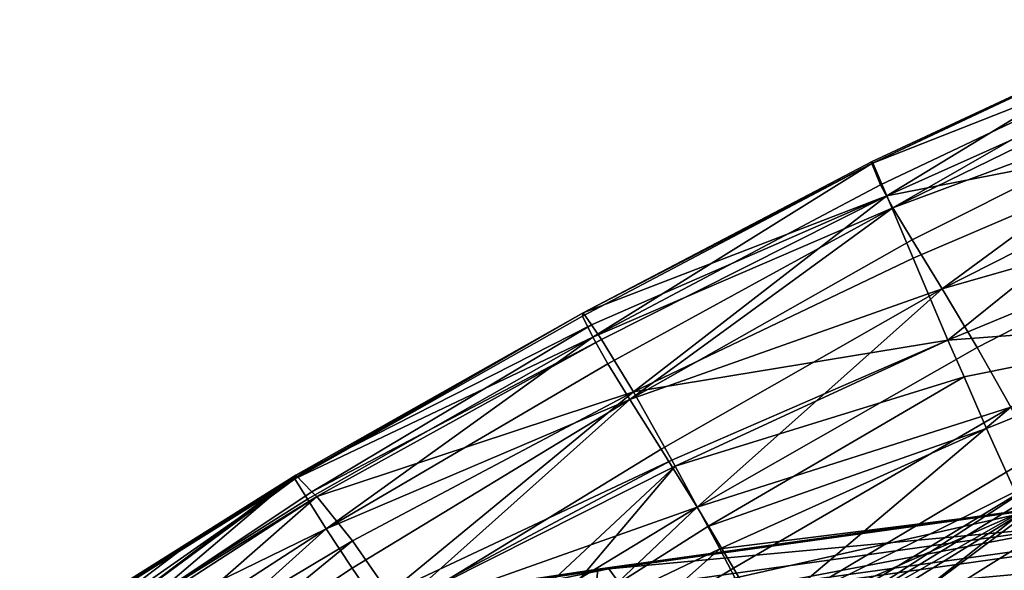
# Model space of a CAD drawing. Header units: millimetres. Extents: x -312 to 313, y -340 to 267.
# Tile 33 of 73: x -181 to -140, y 217 to 240. Entities that reach past the tile are written whole.
import ezdxf

# ---------------------------------------------------------------- set-up
doc = ezdxf.new("R2010")
doc.units = ezdxf.units.MM
doc.layers.add('Default', color=7, linetype='Continuous', true_color=0x000000)

msp = doc.modelspace()

# ---------------------------------------------------------------- linework, layer by layer
at = {"layer": 'Default', "color": 18, "true_color": 0x000000}
for points in [[(-132.663, 238.883, 726.223), (-133.028, 239.72, 722.88), (-145.761, 233.723, 720.346)], [(-133.106, 239.703, 716.535), (-145.761, 233.723, 720.346), (-133.028, 239.72, 722.88)], [(-133.106, 239.703, 716.535), (-145.747, 233.817, 714.307), (-145.761, 233.723, 720.346)], [(-133.106, 239.703, 716.535), (-145.138, 232.386, 703.191), (-145.747, 233.817, 714.307)], [(-133.106, 239.703, 716.535), (-132.71, 237.953, 704.589), (-145.138, 232.386, 703.191)], [(-132.663, 238.883, 726.223), (-145.761, 233.723, 720.346), (-145.404, 232.836, 723.606)], [(-132.663, 238.883, 726.223), (-145.404, 232.836, 723.606), (-144.897, 231.888, 726.382)], [(-132.663, 238.883, 726.223), (-144.897, 231.888, 726.382), (-132.198, 238.072, 729.161)], [(-131.445, 236.878, 731.447), (-132.198, 238.072, 729.161), (-144.897, 231.888, 726.382)], [(-131.906, 234.973, 690.05), (-145.138, 232.386, 703.191), (-132.71, 237.953, 704.589)], [(-131.445, 236.878, 731.447), (-144.897, 231.888, 726.382), (-144.091, 230.552, 728.485)], [(-131.445, 236.878, 731.447), (-144.091, 230.552, 728.485), (-142.832, 228.502, 729.717)], [(-131.445, 236.878, 731.447), (-142.832, 228.502, 729.717), (-130.215, 234.891, 732.838)], [(-131.906, 234.973, 690.05), (-144.049, 229.787, 689.687), (-145.138, 232.386, 703.191)], [(-131.906, 234.973, 690.05), (-142.592, 226.374, 676.486), (-144.049, 229.787, 689.687)], [(-128.81, 232.526, 733.488), (-130.215, 234.891, 732.838), (-142.832, 228.502, 729.717)], [(-131.906, 234.973, 690.05), (-130.759, 231.265, 675.925), (-142.592, 226.374, 676.486)], [(-157.399, 226.491, 720.841), (-145.761, 233.723, 720.346), (-157.826, 227.367, 717.641)], [(-157.791, 227.508, 711.918), (-157.826, 227.367, 717.641), (-145.761, 233.723, 720.346)], [(-157.791, 227.508, 711.918), (-145.747, 233.817, 714.307), (-145.138, 232.386, 703.191)], [(-157.791, 227.508, 711.918), (-145.761, 233.723, 720.346), (-145.747, 233.817, 714.307)], [(-157.399, 226.491, 720.841), (-145.404, 232.836, 723.606), (-145.761, 233.723, 720.346)], [(-157.399, 226.491, 720.841), (-144.897, 231.888, 726.382), (-145.404, 232.836, 723.606)], [(-157.791, 227.508, 711.918), (-145.138, 232.386, 703.191), (-157.45, 227.01, 707.33)], [(-157.029, 226.397, 701.677), (-157.45, 227.01, 707.33), (-145.138, 232.386, 703.191)], [(-155.701, 224.211, 689.267), (-157.029, 226.397, 701.677), (-145.138, 232.386, 703.191)], [(-155.701, 224.211, 689.267), (-145.138, 232.386, 703.191), (-144.049, 229.787, 689.687)], [(-128.81, 232.526, 733.488), (-142.832, 228.502, 729.717), (-141.377, 226.069, 730.271)], [(-128.81, 232.526, 733.488), (-141.377, 226.069, 730.271), (-139.975, 223.584, 730.337)], [(-157.399, 226.491, 720.841), (-156.773, 225.391, 723.511), (-144.897, 231.888, 726.382)], [(-155.852, 223.895, 725.471), (-144.897, 231.888, 726.382), (-156.773, 225.391, 723.511)], [(-155.852, 223.895, 725.471), (-144.091, 230.552, 728.485), (-144.897, 231.888, 726.382)], [(-130.759, 231.265, 675.925), (-129.409, 227.351, 664.311), (-142.592, 226.374, 676.486)], [(-155.852, 223.895, 725.471), (-142.832, 228.502, 729.717), (-144.091, 230.552, 728.485)], [(-155.701, 224.211, 689.267), (-144.049, 229.787, 689.687), (-142.592, 226.374, 676.486)], [(-155.852, 223.895, 725.471), (-154.544, 221.827, 726.541), (-142.832, 228.502, 729.717)], [(-153.04, 219.409, 726.98), (-142.832, 228.502, 729.717), (-154.544, 221.827, 726.541)], [(-153.04, 219.409, 726.98), (-141.377, 226.069, 730.271), (-142.832, 228.502, 729.717)], [(-157.791, 227.508, 711.918), (-169.801, 220.643, 712.874), (-169.81, 220.599, 714.569)], [(-157.826, 227.367, 717.641), (-157.791, 227.508, 711.918), (-169.81, 220.599, 714.569)], [(-157.399, 226.491, 720.841), (-157.826, 227.367, 717.641), (-169.81, 220.599, 714.569)], [(-169.778, 220.74, 709.146), (-169.801, 220.643, 712.874), (-157.791, 227.508, 711.918)], [(-169.778, 220.74, 709.146), (-157.791, 227.508, 711.918), (-157.45, 227.01, 707.33)], [(-129.409, 227.351, 664.311), (-141.92, 224.837, 671.916), (-142.592, 226.374, 676.486)], [(-129.409, 227.351, 664.311), (-140.98, 222.687, 665.529), (-141.92, 224.837, 671.916)], [(-129.409, 227.351, 664.311), (-139.424, 219.267, 658.756), (-140.98, 222.687, 665.529)], [(-169.1, 220.055, 701.986), (-169.778, 220.74, 709.146), (-157.45, 227.01, 707.33)], [(-169.1, 220.055, 701.986), (-157.45, 227.01, 707.33), (-157.029, 226.397, 701.677)], [(-157.399, 226.491, 720.841), (-169.81, 220.599, 714.569), (-169.29, 219.75, 717.784)], [(-157.399, 226.491, 720.841), (-169.29, 219.75, 717.784), (-168.508, 218.516, 720.431)], [(-169.1, 220.055, 701.986), (-157.029, 226.397, 701.677), (-168.9, 219.854, 699.883)], [(-155.701, 224.211, 689.267), (-168.9, 219.854, 699.883), (-157.029, 226.397, 701.677)], [(-157.399, 226.491, 720.841), (-168.508, 218.516, 720.431), (-156.773, 225.391, 723.511)], [(-155.701, 224.211, 689.267), (-142.592, 226.374, 676.486), (-154.107, 221.375, 678.042)], [(-153.964, 221.122, 677.037), (-154.107, 221.375, 678.042), (-142.592, 226.374, 676.486)], [(-153.964, 221.122, 677.037), (-142.592, 226.374, 676.486), (-141.92, 224.837, 671.916)], [(-153.04, 219.409, 726.98), (-139.975, 223.584, 730.337), (-141.377, 226.069, 730.271)], [(-155.852, 223.895, 725.471), (-156.773, 225.391, 723.511), (-168.508, 218.516, 720.431)], [(-153.964, 221.122, 677.037), (-141.92, 224.837, 671.916), (-152.602, 218.602, 669.5)], [(-152.602, 218.602, 669.5), (-141.92, 224.837, 671.916), (-140.98, 222.687, 665.529)], [(-155.701, 224.211, 689.267), (-167.406, 218.017, 688.723), (-168.9, 219.854, 699.883)], [(-155.701, 224.211, 689.267), (-165.891, 215.834, 679.769), (-167.406, 218.017, 688.723)], [(-155.701, 224.211, 689.267), (-154.107, 221.375, 678.042), (-165.891, 215.834, 679.769)], [(-155.852, 223.895, 725.471), (-168.508, 218.516, 720.431), (-167.428, 216.876, 722.323)], [(-155.852, 223.895, 725.471), (-167.428, 216.876, 722.323), (-166.016, 214.814, 723.281)], [(-155.852, 223.895, 725.471), (-166.016, 214.814, 723.281), (-154.544, 221.827, 726.541)], [(-153.04, 219.409, 726.98), (-151.531, 216.866, 727.042), (-139.975, 223.584, 730.337)], [(-150.341, 214.815, 726.879), (-139.975, 223.584, 730.337), (-151.531, 216.866, 727.042)], [(-150.341, 214.815, 726.879), (-138.901, 221.615, 730.131), (-139.975, 223.584, 730.337)], [(-152.602, 218.602, 669.5), (-140.98, 222.687, 665.529), (-152.106, 217.684, 666.758)], [(-152.106, 217.684, 666.758), (-140.98, 222.687, 665.529), (-139.424, 219.267, 658.756)], [(-153.04, 219.409, 726.98), (-154.544, 221.827, 726.541), (-166.016, 214.814, 723.281)], [(-150.341, 214.815, 726.879), (-138.428, 220.733, 729.872), (-138.901, 221.615, 730.131)], [(-165.526, 215.308, 677.61), (-165.891, 215.834, 679.769), (-154.107, 221.375, 678.042)], [(-165.526, 215.308, 677.61), (-154.107, 221.375, 678.042), (-153.964, 221.122, 677.037)], [(-165.526, 215.308, 677.61), (-153.964, 221.122, 677.037), (-163.531, 212.194, 668.109)], [(-153.964, 221.122, 677.037), (-160.143, 213.823, 667.708), (-163.531, 212.194, 668.109)], [(-153.964, 221.122, 677.037), (-152.602, 218.602, 669.5), (-160.143, 213.823, 667.708)], [(-181.281, 213.397, 711.282), (-169.801, 220.643, 712.874), (-169.778, 220.74, 709.146)], [(-181.256, 213.531, 706.189), (-181.281, 213.397, 711.282), (-169.778, 220.74, 709.146)], [(-181.281, 213.397, 711.282), (-174.649, 217.561, 713.182), (-169.801, 220.643, 712.874)], [(-180.292, 212.821, 697.913), (-181.256, 213.531, 706.189), (-169.778, 220.74, 709.146)], [(-180.666, 212.583, 714.508), (-169.81, 220.599, 714.569), (-180.878, 212.864, 713.393)], [(-174.649, 217.561, 713.182), (-180.878, 212.864, 713.393), (-169.81, 220.599, 714.569)], [(-180.666, 212.583, 714.508), (-169.29, 219.75, 717.784), (-169.81, 220.599, 714.569)], [(-180.292, 212.821, 697.913), (-169.778, 220.74, 709.146), (-175.925, 215.517, 698.668)], [(-169.1, 220.055, 701.986), (-175.925, 215.517, 698.668), (-169.778, 220.74, 709.146)], [(-169.81, 220.599, 714.569), (-169.801, 220.643, 712.874), (-174.649, 217.561, 713.182)], [(-150.341, 214.815, 726.879), (-149.795, 213.873, 726.636), (-138.428, 220.733, 729.872)], [(-149.571, 213.485, 726.354), (-138.428, 220.733, 729.872), (-149.795, 213.873, 726.636)], [(-149.571, 213.485, 726.354), (-138.252, 220.394, 729.586), (-138.428, 220.733, 729.872)], [(-149.571, 213.485, 726.354), (-138.077, 220.055, 729.3), (-138.252, 220.394, 729.586)], [(-168.9, 219.854, 699.883), (-175.925, 215.517, 698.668), (-169.1, 220.055, 701.986)], [(-149.571, 213.485, 726.354), (-149.346, 213.098, 726.073), (-138.077, 220.055, 729.3)], [(-148.786, 212.059, 724.548), (-138.077, 220.055, 729.3), (-149.346, 213.098, 726.073)], [(-148.786, 212.059, 724.548), (-137.592, 219.055, 727.762), (-138.077, 220.055, 729.3)], [(-180.666, 212.583, 714.508), (-168.508, 218.516, 720.431), (-169.29, 219.75, 717.784)], [(-180.077, 212.617, 696.594), (-175.925, 215.517, 698.668), (-168.9, 219.854, 699.883)], [(-180.077, 212.617, 696.594), (-168.9, 219.854, 699.883), (-178.683, 211.293, 688.001)], [(-167.406, 218.017, 688.723), (-178.683, 211.293, 688.001), (-168.9, 219.854, 699.883)], [(-153.04, 219.409, 726.98), (-166.016, 214.814, 723.281), (-164.439, 212.495, 723.638)], [(-153.04, 219.409, 726.98), (-164.439, 212.495, 723.638), (-162.866, 210.09, 723.73)], [(-153.04, 219.409, 726.98), (-162.866, 210.09, 723.73), (-151.531, 216.866, 727.042)], [(-157.354, 215.14, 357.748), (-138.066, 219.476, 360.326), (-138.225, 217.784, 356.029)], [(-157.354, 215.14, 357.748), (-157.183, 216.836, 362.083), (-138.066, 219.476, 360.326)], [(-138.066, 219.476, 360.326), (-157.183, 216.836, 362.083), (-156.723, 216.85, 367.304)], [(-138.066, 219.476, 360.326), (-156.723, 216.85, 367.304), (-137.653, 219.492, 365.436)], [(-156.723, 216.85, 367.304), (-137.113, 218.659, 371.001), (-137.653, 219.492, 365.436)], [(-152.106, 217.684, 666.758), (-139.424, 219.267, 658.756), (-150.418, 214.453, 660.2)], [(-148.98, 211.709, 656.649), (-150.418, 214.453, 660.2), (-139.424, 219.267, 658.756)], [(-148.98, 211.709, 656.649), (-139.424, 219.267, 658.756), (-138.055, 216.42, 655.228)], [(-148.786, 212.059, 724.548), (-136.489, 216.733, 723.716), (-137.592, 219.055, 727.762)], [(-180.666, 212.583, 714.508), (-179.712, 211.255, 717.185), (-168.508, 218.516, 720.431)], [(-178.462, 209.534, 719.081), (-168.508, 218.516, 720.431), (-179.712, 211.255, 717.185)], [(-178.462, 209.534, 719.081), (-167.428, 216.876, 722.323), (-168.508, 218.516, 720.431)], [(-152.106, 217.684, 666.758), (-160.143, 213.823, 667.708), (-152.602, 218.602, 669.5)], [(-156.723, 216.85, 367.304), (-156.12, 216.013, 373.038), (-137.113, 218.659, 371.001)], [(-137.113, 218.659, 371.001), (-156.12, 216.013, 373.038), (-155.518, 215.159, 378.907)], [(-137.113, 218.659, 371.001), (-155.518, 215.159, 378.907), (-136.574, 217.811, 376.66)], [(-167.406, 218.017, 688.723), (-177.438, 209.817, 681.642), (-178.683, 211.293, 688.001)], [(-167.406, 218.017, 688.723), (-165.891, 215.834, 679.769), (-177.438, 209.817, 681.642)], [(-181.281, 213.397, 711.282), (-180.878, 212.864, 713.393), (-174.649, 217.561, 713.182)], [(-152.106, 217.684, 666.758), (-161.689, 209.146, 661.783), (-160.143, 213.823, 667.708)], [(-152.106, 217.684, 666.758), (-150.418, 214.453, 660.2), (-161.689, 209.146, 661.783)], [(-138.079, 214.154, 352.809), (-157.354, 215.14, 357.748), (-138.225, 217.784, 356.029)], [(-155.518, 215.159, 378.907), (-136.037, 216.962, 382.367), (-136.574, 217.811, 376.66)], [(-178.462, 209.534, 719.081), (-166.016, 214.814, 723.281), (-167.428, 216.876, 722.323)], [(-156.723, 216.85, 367.304), (-157.183, 216.836, 362.083), (-175.84, 214.01, 363.798)], [(-156.723, 216.85, 367.304), (-175.84, 214.01, 363.798), (-175.34, 214.021, 369.124)], [(-175.84, 214.01, 363.798), (-157.183, 216.836, 362.083), (-157.354, 215.14, 357.748)], [(-174.682, 213.177, 375.036), (-156.723, 216.85, 367.304), (-175.34, 214.021, 369.124)], [(-174.682, 213.177, 375.036), (-156.12, 216.013, 373.038), (-156.723, 216.85, 367.304)], [(-150.341, 214.815, 726.879), (-151.531, 216.866, 727.042), (-162.866, 210.09, 723.73)], [(-155.518, 215.159, 378.907), (-154.918, 214.304, 384.846), (-136.037, 216.962, 382.367)], [(-136.037, 216.962, 382.367), (-154.918, 214.304, 384.846), (-154.319, 213.456, 390.786)], [(-136.037, 216.962, 382.367), (-154.319, 213.456, 390.786), (-135.501, 216.121, 388.072)]]:
    msp.add_3dface(points, dxfattribs=at)

doc.saveas('drawing.dxf')
